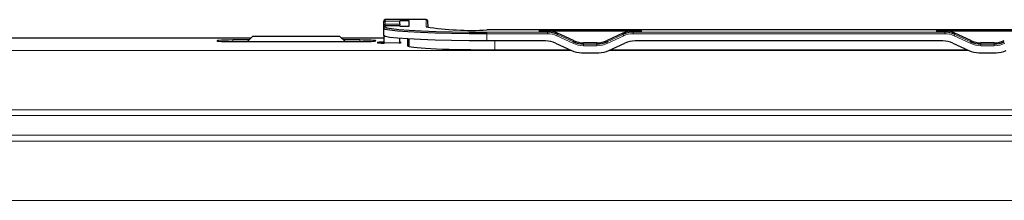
# Model space of a CAD drawing. Header units: millimetres. Extents: x 5 to 418, y 2 to 292.
# Tile 40 of 90: x 93.53 to 114.18, y 219.81 to 223.61. Entities that reach past the tile are written whole.
import ezdxf

# ---------------------------------------------------------------- set-up
doc = ezdxf.new("R2010")
doc.units = ezdxf.units.MM

msp = doc.modelspace()

# ---------------------------------------------------------------- linework, layer by layer
at = {"color": 7, "linetype": 'Continuous', "lineweight": 25}
for p, q in [((101.163, 223.5447), (101.163, 223.579)), ((101.163, 223.4907), (101.163, 223.5447)), ((101.163, 223.4514), (101.163, 223.4907)), ((102.0572, 223.6123), (101.1964, 223.6123)), ((101.4995, 223.4847), (101.1964, 223.4847)), ((101.4987, 223.5202), (101.4982, 223.4847)), ((101.6964, 223.5875), (101.4996, 223.5875)), ((101.4996, 223.5875), (101.4996, 223.578)), ((101.4996, 223.484), (101.4996, 223.4745)), ((101.4996, 223.4745), (101.6964, 223.4745)), ((101.6964, 223.4745), (101.6964, 223.5875)), ((102.093, 223.4455), (102.0905, 223.5796)), ((101.163, 223.4507), (101.163, 223.4514)), ((101.163, 223.4279), (101.163, 223.4507)), ((101.163, 223.2782), (101.163, 223.4279)), ((101.163, 223.2782), (101.163, 223.2631)), ((101.163, 223.2631), (101.163, 223.1245)), ((115.9964, 223.3947), (103.3297, 223.3947)), ((104.4162, 223.3801), (106.5765, 223.3801)), ((104.4162, 223.3742), (104.4162, 223.3801)), ((104.5984, 223.3742), (104.4162, 223.3742)), ((105.1449, 223.1711), (104.8097, 223.3273)), ((106.183, 223.3273), (105.8478, 223.1711)), ((106.5765, 223.3742), (106.3944, 223.3742)), ((106.5765, 223.3801), (106.5765, 223.3742)), ((112.7496, 223.3801), (114.9098, 223.3801)), ((112.7496, 223.3742), (112.7496, 223.3801)), ((112.9317, 223.3742), (112.7496, 223.3742)), ((113.4782, 223.1711), (113.143, 223.3273)), ((98.3797, 223.2237), (92.7464, 223.2237)), ((98.3404, 223.1844), (97.9964, 223.1844)), ((97.9964, 223.1495), (100.663, 223.1495)), ((98.413, 223.2571), (98.3054, 223.1495)), ((100.2464, 223.2571), (98.413, 223.2571)), ((100.3539, 223.1495), (100.2464, 223.2571)), ((101.163, 223.2237), (100.2797, 223.2237)), ((100.663, 223.1844), (100.319, 223.1844)), ((101.163, 223.1245), (101.163, 223.1122)), ((101.4946, 223.2179), (101.4928, 223.1245)), ((101.663, 223.2057), (101.663, 223.0665)), ((101.6964, 223.0491), (101.6964, 223.2036)), ((104.5577, 223.1648), (103.3297, 223.1648)), ((104.769, 223.118), (105.1042, 222.9619)), ((105.6365, 223.1243), (105.3562, 223.1243)), ((105.8885, 222.9619), (106.2237, 223.118)), ((112.891, 223.1648), (106.435, 223.1648)), ((113.1024, 223.118), (113.4376, 222.9619)), ((113.9699, 223.1243), (113.6895, 223.1243)), ((103.3297, 222.9792), (105.0671, 222.9792)), ((105.3155, 222.9151), (105.6772, 222.9151)), ((105.9256, 222.9792), (113.4005, 222.9792)), ((113.6489, 222.9151), (114.0105, 222.9151))]:
    msp.add_line(p, q, dxfattribs=at)
at = {"color": 7, "linetype": 'Continuous', "lineweight": 18}
for p, q in [((101.1964, 223.6123), (101.1964, 223.578)), ((102.0572, 223.6123), (101.1964, 223.6123)), ((101.1964, 223.6123), (101.1964, 223.6123)), ((101.4996, 223.578), (101.1964, 223.578)), ((101.1964, 223.578), (101.1964, 223.5202)), ((101.1964, 223.5202), (101.1964, 223.4847)), ((101.4987, 223.5202), (101.1964, 223.5202)), ((101.1964, 223.4847), (101.1964, 223.484)), ((101.1964, 223.484), (101.1964, 223.4612)), ((101.4996, 223.484), (101.1964, 223.484)), ((102.0572, 223.4612), (102.0572, 223.6123)), ((102.0572, 223.6123), (102.0572, 223.6123)), ((102.0905, 223.5796), (102.0905, 223.4461)), ((101.1822, 223.2631), (101.163, 223.2631)), ((103.3297, 223.3947), (103.3297, 223.3946)), ((115.9964, 223.3946), (103.3297, 223.3946)), ((103.3297, 223.3146), (103.3297, 223.3496)), ((103.3297, 223.3496), (104.5984, 223.3496)), ((104.5984, 223.3146), (103.3297, 223.3146)), ((103.3297, 223.1648), (103.3297, 223.3146)), ((104.5984, 223.3742), (104.5984, 223.3496)), ((104.5984, 223.3146), (104.5984, 223.3496)), ((105.1308, 223.1148), (104.7956, 223.2709)), ((104.8097, 223.3273), (104.8097, 223.3028)), ((104.8097, 223.3028), (105.1449, 223.1467)), ((105.8478, 223.1467), (106.183, 223.3028)), ((106.1971, 223.2709), (105.8619, 223.1148)), ((106.183, 223.3273), (106.183, 223.3028)), ((106.3944, 223.3742), (106.3944, 223.3496)), ((106.3944, 223.3496), (112.9317, 223.3496)), ((106.3944, 223.3496), (106.3944, 223.3146)), ((112.9317, 223.3146), (106.3944, 223.3146)), ((112.9317, 223.3742), (112.9317, 223.3496)), ((112.9317, 223.3496), (112.9317, 223.3146)), ((113.4641, 223.1148), (113.1289, 223.2709)), ((113.143, 223.3273), (113.143, 223.3028)), ((113.143, 223.3028), (113.4782, 223.1467)), ((97.9964, 223.1495), (97.9964, 223.1844)), ((100.663, 223.1495), (100.663, 223.1844)), ((101.4928, 223.1245), (101.163, 223.1245)), ((103.4964, 222.9792), (103.4964, 223.1648)), ((105.1449, 223.1711), (105.1449, 223.1467)), ((105.3562, 223.1243), (105.3562, 223.0999)), ((105.3562, 223.0999), (105.3562, 223.0649)), ((105.3562, 223.0999), (105.6365, 223.0999)), ((105.6365, 223.0649), (105.3562, 223.0649)), ((105.6365, 223.1243), (105.6365, 223.0999)), ((105.6365, 223.0999), (105.6365, 223.0649)), ((105.8478, 223.1711), (105.8478, 223.1467)), ((113.4782, 223.1711), (113.4782, 223.1467)), ((113.6895, 223.1243), (113.6895, 223.0999)), ((113.6895, 223.0999), (113.6895, 223.0649)), ((113.6895, 223.0999), (113.9699, 223.0999)), ((113.9699, 223.0649), (113.6895, 223.0649)), ((113.9699, 223.1243), (113.9699, 223.0999)), ((113.9699, 223.0999), (113.9699, 223.0649)), ((92.2788, 222.9661), (105.0951, 222.9661)), ((105.8976, 222.9661), (113.4285, 222.9661)), ((138.6571, 221.7178), (60.0022, 221.7178)), ((61.7872, 221.5973), (136.8722, 221.5973)), ((136.8722, 221.1812), (61.7872, 221.1812)), ((62.9352, 221.0596), (135.7242, 221.0596)), ((135.8297, 219.8113), (62.8297, 219.8113))]:
    msp.add_line(p, q, dxfattribs=at)
at = {"color": 7, "linetype": 'Continuous', "lineweight": 25, "flags": 128}
for points in [[(103.3297, 223.3146), (102.9535, 223.3163), (102.5886, 223.3214), (102.2464, 223.3297), (101.937, 223.3411), (101.6699, 223.3551), (101.4533, 223.3712), (101.2937, 223.3892), (101.1959, 223.4083), (101.163, 223.4279)], [(103.3297, 223.1648), (102.9535, 223.1665), (102.5886, 223.1716), (102.2464, 223.1799), (101.937, 223.1913), (101.6699, 223.2053), (101.4533, 223.2215), (101.2937, 223.2394), (101.1959, 223.2585), (101.163, 223.2782)], [(101.1964, 223.4612), (101.2288, 223.4418), (101.325, 223.423), (101.4822, 223.4054), (101.6955, 223.3895), (101.9584, 223.3757), (102.263, 223.3645), (102.6, 223.3563), (102.9592, 223.3513), (103.3297, 223.3496)]]:
    msp.add_lwpolyline(points, dxfattribs=at)
at = {"color": 7, "linetype": 'Continuous', "lineweight": 25}
for centre, radius, start, end in [((101.1964, 223.579), 0.0333, 90, 180), ((101.1964, 223.4514), 0.0333, 90, 180), ((102.0572, 223.579), 0.0333, 1.05674, 90), ((103.0124, 229.5231), 6.1366, 261.04481, 272.9634), ((104.5984, 222.849), 0.5006, 65.03194, 90.00125), ((106.3943, 222.849), 0.5006, 89.99875, 114.96806), ((112.9317, 222.849), 0.5006, 65.03194, 90.00125), ((104.5577, 222.6642), 0.5006, 65.03194, 90.00125), ((105.3562, 223.6005), 0.5006, 245.03194, 270.00125), ((105.6365, 223.6005), 0.5006, 269.99875, 294.96806), ((106.435, 222.6642), 0.5006, 89.99875, 114.96806), ((112.8911, 222.6642), 0.5006, 65.03194, 90.00125), ((113.6895, 223.6005), 0.5006, 245.03194, 270.00125), ((113.9699, 223.6005), 0.5006, 269.99875, 294.96806), ((105.3155, 223.4157), 0.5006, 245.03194, 270.00125), ((105.6772, 223.4157), 0.5006, 269.99875, 294.96806), ((113.6489, 223.4157), 0.5006, 245.03194, 270.00125), ((114.0105, 223.4157), 0.5006, 269.99875, 294.96806)]:
    msp.add_arc(centre, radius, start, end, dxfattribs=at)
at = {"color": 7, "linetype": 'Continuous', "lineweight": 18}
for centre, radius, start, end in [((101.1963, 223.579), 0.0333, 89.96074, 179.96069), ((101.1963, 223.5447), 0.0333, 89.96074, 179.96069), ((101.1945, 223.4887), 0.0316, 86.66423, 176.2214), ((101.1963, 223.4507), 0.0333, 89.96074, 179.96069), ((102.0572, 223.579), 0.0333, 1.04022, 90.03834), ((101.1963, 223.4279), 0.0333, 89.96074, 179.96069), ((102.0572, 223.4279), 0.0333, 36.27095, 90.01081), ((104.5984, 222.8473), 0.4672, 65.03194, 90.00125), ((104.3959, 223.4664), 0.445, 333.93582, 338.42873), ((106.5969, 223.4664), 0.445, 201.57127, 206.06418), ((106.3943, 222.8473), 0.4672, 89.99875, 114.96806), ((112.9317, 222.8473), 0.4672, 65.03194, 90.00125), ((112.7292, 223.4664), 0.445, 333.93582, 338.42873), ((104.7311, 223.3103), 0.445, 333.93582, 338.42873), ((105.3562, 223.5988), 0.5339, 245.03194, 270.00125), ((105.6365, 223.5988), 0.5339, 269.99875, 294.96806), ((106.2616, 223.3103), 0.445, 201.57127, 206.06418), ((113.0644, 223.3103), 0.445, 333.93582, 338.42873), ((113.6895, 223.5988), 0.5339, 245.03194, 270.00125), ((113.9699, 223.5988), 0.5339, 269.99875, 294.96806)]:
    msp.add_arc(centre, radius, start, end, dxfattribs=at)
at = {"color": 7, "linetype": 'Continuous', "lineweight": 25}
for centre, major_axis, ratio, start_param, end_param in [((101.4908, 223.0787), (0.0087, 0.5), 0.0009132, 5.794509, 6.2308413), ((104.5984, 222.8744), (0.5, 0), 0.9995431, 1.134464, 1.5707963), ((106.3944, 222.8744), (0.5, 0), 0.9995431, 1.5707963, 2.0071286), ((112.9317, 222.8744), (0.5, 0), 0.9995431, 1.134464, 1.5707963), ((97.9964, 223.1669), (0.3333, 0), 0.0524078, 1.5707963, 4.712389), ((100.663, 223.1669), (0.3333, 0), 0.0524078, 4.712389, 7.8539816), ((101.2797, 223.1294), (0.25, 0), 0.0524078, 2.0300914, 4.266463), ((101.2797, 223.1294), (0.25, 0), 0.0524078, 5.6904321, 6.7246961), ((101.5007, 223.5881), (0.0087, 0.5), 0.0009132, 3.4532623, 3.525581), ((103.3297, 223.0665), (1.6667, 0), 0.0524078, 3.1415927, 4.712389), ((105.3562, 223.6241), (0.5, 0), 0.9995431, 4.2760567, 4.712389), ((105.6365, 223.6241), (0.5, 0), 0.9995431, 4.712389, 5.1487213), ((113.6895, 223.6241), (0.5, 0), 0.9995431, 4.2760567, 4.712389), ((113.9699, 223.6241), (0.5, 0), 0.9995431, 4.712389, 5.1487213)]:
    msp.add_ellipse(centre, major_axis=major_axis, ratio=ratio, start_param=start_param, end_param=end_param, dxfattribs=at)

doc.saveas('drawing.dxf')
